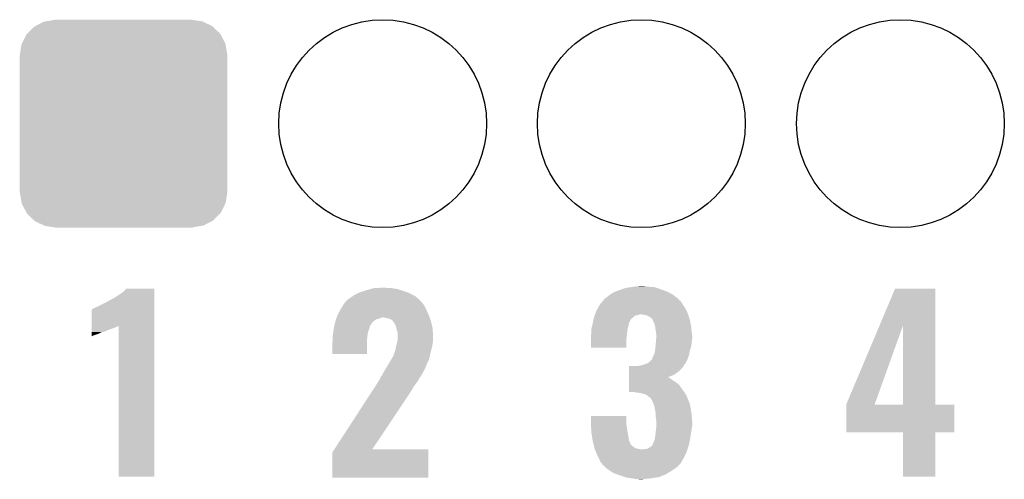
# Model space of a CAD drawing. Extents: x -1.3 to 24.2, y -3.9 to 39.2.
# Tile 21 of 34: x 5.6 to 11.3, y 21.1 to 23.8. Entities that reach past the tile are written whole.
import ezdxf

# ---------------------------------------------------------------- set-up
doc = ezdxf.new("R2010")
doc.units = 0
doc.layers.get('0').update_dxf_attribs({"linetype": 'CONTINUOUS'})
doc.layers.add('PRESSURE_26_CLICK_V100_GTO', color=14, linetype='CONTINUOUS')
doc.layers.add('PRESSURE_26_CLICK_V100_GTS', color=12, linetype='CONTINUOUS')

# ---------------------------------------------------------------- blocks, each defined once
blk = doc.blocks.new('ROUND_33')
blk.add_circle((0, 0), 0.602)
blk = doc.blocks.new('CUSTOM_46')
for points in [[(-0.512916, 0.564078), (-0.463036, 0.590212), (0.514762, 0.564078), (0.46108, 0.590212)], [(-0.463036, 0.590212), (-0.452138, 0.592028), (0.46108, 0.590212), (0.457348, 0.592028)], [(-0.452138, 0.592028), (-0.40005, 0.600706), (0.457348, 0.592028), (0.40005, 0.600706)], [(-0.40005, 0.600706), (-0.40005, 0.60198), (0.40005, 0.600706), (0.40005, 0.60198)], [(-0.58926, 0.463036), (-0.564078, 0.51476), (0.590212, 0.463036), (0.563112, 0.51476)], [(-0.564078, 0.51476), (-0.559382, 0.519598), (0.563112, 0.51476), (0.560576, 0.519598)], [(-0.559382, 0.519598), (-0.519598, 0.560576), (0.560576, 0.519598), (0.51837, 0.560576)], [(-0.519598, 0.560576), (-0.512916, 0.564078), (0.51837, 0.560576), (0.514762, 0.564078)], [(-0.600706, 0.40005), (-0.592028, 0.457348), (0.600706, 0.40005), (0.59116, 0.457348)], [(-0.592028, 0.457348), (-0.58926, 0.463036), (0.59116, 0.457348), (0.590212, 0.463036)], [(-0.60198, -0.40005), (-0.60198, 0.40005), (0.60198, -0.40005), (0.60198, 0.40005)], [(-0.591158, -0.457348), (-0.600706, -0.40005), (0.592028, -0.457348), (0.600706, -0.40005)], [(-0.590212, -0.463036), (-0.591158, -0.457348), (0.589258, -0.463036), (0.592028, -0.457348)], [(-0.563108, -0.514762), (-0.590212, -0.463036), (0.564078, -0.514762), (0.589258, -0.463036)], [(-0.560576, -0.519598), (-0.563108, -0.514762), (0.559382, -0.519598), (0.564078, -0.514762)], [(-0.518366, -0.560576), (-0.560576, -0.519598), (0.519598, -0.560576), (0.559382, -0.519598)], [(-0.51476, -0.564078), (-0.518366, -0.560576), (0.512914, -0.564078), (0.519598, -0.560576)], [(-0.461078, -0.590212), (-0.51476, -0.564078), (0.463036, -0.590212), (0.512914, -0.564078)], [(-0.457348, -0.592028), (-0.461078, -0.590212), (0.452136, -0.592028), (0.463036, -0.590212)], [(-0.40005, -0.600706), (-0.457348, -0.592028), (0.40005, -0.600706), (0.452136, -0.592028)], [(-0.40005, -0.60198), (-0.40005, -0.600706), (0.40005, -0.60198), (0.40005, -0.600706)]]:
    blk.add_solid(points)

msp = doc.modelspace()

# ---------------------------------------------------------------- linework, layer by layer
at = {"layer": 'PRESSURE_26_CLICK_V100_GTO'}
for points in [[(7.630164, 22.24786), (7.6835, 22.2504), (7.706362, 22.24786), (7.696202, 22.2504)], [(9.085582, 22.24786), (9.116046, 22.252938), (9.272522, 22.24786), (9.258302, 22.252938)], [(9.116046, 22.252938), (9.131298, 22.25548), (9.258302, 22.252938), (9.22782, 22.25548)], [(9.131298, 22.25548), (9.15543, 22.25802), (9.22782, 22.25548), (9.202422, 22.25802)], [(9.15543, 22.25802), (9.179562, 22.26056), (9.202422, 22.25802), (9.192262, 22.26056)], [(6.113782, 22.18436), (6.13918, 22.199598), (6.357618, 22.18436), (6.357618, 22.199598)], [(6.13918, 22.199598), (6.16966, 22.21992), (6.357618, 22.199598), (6.357618, 22.21992)], [(6.16966, 22.21992), (6.184902, 22.232622), (6.357618, 22.21992), (6.357618, 22.232622)], [(6.184902, 22.232622), (6.195046, 22.245296), (6.357618, 22.232622), (6.35762, 22.245296)], [(6.195046, 22.245296), (6.195066, 22.24532), (6.35762, 22.245296), (6.195066, 22.24532)], [(7.49046, 22.18944), (7.5086, 22.202138), (7.882888, 22.18944), (7.868918, 22.202138)], [(7.5086, 22.202138), (7.515862, 22.20722), (7.868918, 22.202138), (7.858756, 22.20722)], [(7.515862, 22.20722), (7.541262, 22.21992), (7.858756, 22.20722), (7.83336, 22.21992)], [(7.541262, 22.21992), (7.546342, 22.22246), (7.83336, 22.21992), (7.826248, 22.22246)], [(7.546342, 22.22246), (7.576824, 22.23262), (7.826248, 22.22246), (7.7978, 22.23262)], [(7.576824, 22.23262), (7.58444, 22.235158), (7.7978, 22.23262), (7.789552, 22.235158)], [(7.58444, 22.235158), (7.611876, 22.24278), (7.789552, 22.235158), (7.764782, 22.24278)], [(7.611876, 22.24278), (7.630164, 22.24786), (7.764782, 22.24278), (7.731762, 22.24786)], [(8.966206, 22.1869), (8.9789, 22.19452), (9.392154, 22.1869), (9.382248, 22.19452)], [(8.9789, 22.19452), (8.99414, 22.20722), (9.382248, 22.19452), (9.36574, 22.20722)], [(8.99414, 22.20722), (8.997948, 22.20976), (9.36574, 22.20722), (9.362438, 22.20976)], [(8.997948, 22.20976), (9.016998, 22.22246), (9.362438, 22.20976), (9.338856, 22.22246)], [(9.016998, 22.22246), (9.030206, 22.22754), (9.338856, 22.22246), (9.329422, 22.22754)], [(9.030206, 22.22754), (9.05002, 22.23516), (9.329422, 22.22754), (9.308086, 22.23516)], [(9.05002, 22.23516), (9.085582, 22.24786), (9.308086, 22.23516), (9.272522, 22.24786)], [(10.560126, 22.031828), (10.650226, 22.245296), (10.883908, 22.031828), (10.8839, 22.245296)], [(10.650226, 22.245296), (10.650238, 22.24532), (10.8839, 22.245296), (10.650238, 22.24532)], [(6.01218, 22.13356), (6.02488, 22.13864), (6.357616, 22.13356), (6.357616, 22.13864)], [(6.02488, 22.13864), (6.08076, 22.16658), (6.357616, 22.13864), (6.357618, 22.16658)], [(6.08076, 22.16658), (6.103618, 22.179282), (6.357618, 22.16658), (6.357618, 22.179282)], [(6.103618, 22.179282), (6.106164, 22.18182), (6.357618, 22.179282), (6.357618, 22.18182)], [(6.106164, 22.18182), (6.113782, 22.18436), (6.357618, 22.18182), (6.357618, 22.18436)], [(7.437122, 22.12594), (7.450182, 22.146258), (7.93242, 22.12594), (7.92226, 22.146258)], [(7.450182, 22.146258), (7.459982, 22.161502), (7.92226, 22.146258), (7.911374, 22.161502)], [(7.459982, 22.161502), (7.462518, 22.16404), (7.911374, 22.161502), (7.90956, 22.16404)], [(7.462518, 22.16404), (7.46506, 22.166582), (7.90956, 22.16404), (7.907018, 22.166582)], [(7.46506, 22.166582), (7.47268, 22.17674), (7.907018, 22.166582), (7.89686, 22.17674)], [(7.47268, 22.17674), (7.472682, 22.176742), (7.89686, 22.17674), (7.896858, 22.176742)], [(7.472682, 22.176742), (7.49046, 22.18944), (7.896858, 22.176742), (7.882888, 22.18944)], [(8.926068, 22.128482), (8.93826, 22.151336), (9.4361, 22.128482), (9.420864, 22.151336)], [(8.93826, 22.151336), (8.938262, 22.15134), (9.420864, 22.151336), (9.42086, 22.15134)], [(8.938262, 22.15134), (8.95519, 22.171656), (9.42086, 22.15134), (9.408162, 22.171656)], [(8.95519, 22.171656), (8.961544, 22.179282), (9.408162, 22.171656), (9.398004, 22.179282)], [(8.961544, 22.179282), (8.963662, 22.181824), (9.398004, 22.179282), (9.39673, 22.181824)], [(8.963662, 22.181824), (8.964928, 22.184354), (9.39673, 22.181824), (9.395462, 22.184354)], [(8.964928, 22.184354), (8.966206, 22.1869), (9.395462, 22.184354), (9.392154, 22.1869)], [(5.994408, 22.029402), (5.994424, 22.1234), (6.357614, 22.029402), (6.357616, 22.1234)], [(5.994424, 22.1234), (5.996946, 22.123406), (6.357616, 22.1234), (6.357616, 22.123406)], [(5.996946, 22.123406), (6.002024, 22.128482), (6.357616, 22.123406), (6.357616, 22.128482)], [(6.002024, 22.128482), (6.01218, 22.13356), (6.357616, 22.128482), (6.357616, 22.13356)], [(7.414418, 22.07768), (7.4168, 22.0853), (7.953104, 22.07768), (7.950382, 22.0853)], [(7.4168, 22.0853), (7.42061, 22.09292), (7.950382, 22.0853), (7.94766, 22.09292)], [(7.42061, 22.09292), (7.43458, 22.12086), (7.94766, 22.09292), (7.93496, 22.12086)], [(7.43458, 22.12086), (7.437122, 22.12594), (7.93496, 22.12086), (7.93242, 22.12594)], [(8.905242, 22.07768), (8.908868, 22.087836), (9.131298, 22.07768), (9.141456, 22.087836)], [(8.908868, 22.087836), (8.909776, 22.09038), (9.141456, 22.087836), (9.154158, 22.09038)], [(8.909776, 22.09038), (8.911588, 22.095458), (9.154158, 22.09038), (9.169398, 22.095458)], [(8.911588, 22.095458), (8.91159, 22.09546), (9.169398, 22.095458), (9.179558, 22.09546)], [(8.91159, 22.09546), (8.913402, 22.100538), (9.450494, 22.09546), (9.4488, 22.100538)], [(8.913402, 22.100538), (8.91794, 22.113242), (9.4488, 22.100538), (9.443028, 22.113242)], [(8.91794, 22.113242), (8.926068, 22.128482), (9.443028, 22.113242), (9.4361, 22.128482)], [(9.210038, 22.09038), (9.179558, 22.09546), (9.452188, 22.09038), (9.450494, 22.09546)], [(9.2202, 22.0853), (9.210038, 22.09038), (9.45388, 22.0853), (9.452188, 22.09038)], [(9.232898, 22.077682), (9.2202, 22.0853), (9.45642, 22.077682), (9.45388, 22.0853)], [(5.994406, 22.01672), (5.994408, 22.0218), (6.123938, 22.01672), (6.1341, 22.0218)], [(5.994408, 22.02434), (5.994408, 22.029402), (6.141718, 22.02434), (6.151848, 22.029402)], [(5.994408, 22.0218), (5.994408, 22.02434), (6.1341, 22.0218), (6.141718, 22.02434)], [(6.15188, 21.155684), (6.151848, 22.029402), (6.357596, 21.155684), (6.357614, 22.029402)], [(7.39851, 22.016716), (7.400034, 22.024338), (7.604758, 22.016716), (7.60476, 22.024338)], [(7.400034, 22.024338), (7.4041, 22.044662), (7.60476, 22.024338), (7.618308, 22.044662)], [(7.4041, 22.044662), (7.404892, 22.0472), (7.618308, 22.044662), (7.62, 22.0472)], [(7.404892, 22.0472), (7.408066, 22.057358), (7.62, 22.0472), (7.630158, 22.057358)], [(7.408066, 22.057358), (7.411242, 22.067518), (7.630158, 22.057358), (7.645396, 22.067518)], [(7.411242, 22.067518), (7.412036, 22.07006), (7.645396, 22.067518), (7.658098, 22.07006)], [(7.412036, 22.07006), (7.413624, 22.075138), (7.658098, 22.07006), (7.668258, 22.075138)], [(7.413624, 22.075138), (7.414418, 22.07768), (7.668258, 22.075138), (7.680958, 22.07768)], [(7.713978, 22.0726), (7.688578, 22.07768), (7.954918, 22.0726), (7.953104, 22.07768)], [(7.731756, 22.064982), (7.713978, 22.0726), (7.957638, 22.064982), (7.954918, 22.0726)], [(7.739382, 22.057358), (7.731756, 22.064982), (7.96036, 22.057358), (7.957638, 22.064982)], [(7.744454, 22.052286), (7.739382, 22.057358), (7.961554, 22.052286), (7.96036, 22.057358)], [(7.74446, 22.049742), (7.744454, 22.052286), (7.962154, 22.049742), (7.961554, 22.052286)], [(7.752078, 22.039582), (7.74446, 22.049742), (7.964544, 22.039582), (7.962154, 22.049742)], [(7.75716, 22.026882), (7.752078, 22.039582), (7.967532, 22.026882), (7.964544, 22.039582)], [(7.760624, 22.01418), (7.75716, 22.026882), (7.97052, 22.01418), (7.967532, 22.026882)], [(8.890634, 22.01418), (8.894444, 22.029418), (9.10082, 22.01418), (9.105898, 22.029418)], [(8.894444, 22.029418), (8.897618, 22.042118), (9.105898, 22.029418), (9.1059, 22.042118)], [(8.897618, 22.042118), (8.89762, 22.04212), (9.1059, 22.042118), (9.1059, 22.04212)], [(8.89762, 22.04212), (8.899252, 22.049738), (9.1059, 22.04212), (9.110978, 22.049738)], [(8.899252, 22.049738), (8.90034, 22.054816), (9.110978, 22.049738), (9.113518, 22.054816)], [(8.90034, 22.054816), (8.900886, 22.057358), (9.113518, 22.054816), (9.11352, 22.057358)], [(8.900886, 22.057358), (8.903606, 22.070056), (9.11352, 22.057358), (9.121138, 22.070056)], [(8.903606, 22.070056), (8.905242, 22.07768), (9.121138, 22.070056), (9.131298, 22.07768)], [(9.243058, 22.067518), (9.232898, 22.077682), (9.459808, 22.067518), (9.45642, 22.077682)], [(9.245598, 22.06244), (9.243058, 22.067518), (9.4615, 22.06244), (9.459808, 22.067518)], [(9.25322, 22.0472), (9.245598, 22.06244), (9.46419, 22.0472), (9.4615, 22.06244)], [(9.258298, 22.031962), (9.25322, 22.0472), (9.46688, 22.031962), (9.46419, 22.0472)], [(9.260254, 22.019262), (9.258298, 22.031962), (9.46912, 22.019262), (9.46688, 22.031962)], [(10.368282, 21.577304), (10.560126, 22.031828), (10.532666, 21.577304), (10.695898, 22.031828)], [(10.695916, 21.57222), (10.695898, 22.031828), (10.883924, 21.57222), (10.883908, 22.031828)], [(5.9944, 21.97608), (5.994402, 21.9837), (6.01218, 21.97608), (6.035038, 21.9837)], [(5.9944, 21.971), (5.9944, 21.97608), (5.99948, 21.971), (6.01218, 21.97608)], [(5.9944, 21.9685), (5.9944, 21.971), (5.9944, 21.9685), (5.99948, 21.971)], [(5.994402, 21.99386), (5.994404, 22.00402), (6.062976, 21.99386), (6.08838, 22.00402)], [(5.994402, 21.993858), (5.994402, 21.99386), (6.055356, 21.993858), (6.062976, 21.99386)], [(5.994402, 21.9837), (5.994402, 21.993858), (6.035038, 21.9837), (6.055356, 21.993858)], [(5.994404, 22.00402), (5.994406, 22.01164), (6.08838, 22.00402), (6.1087, 22.01164)], [(5.994406, 22.01164), (5.994406, 22.01672), (6.1087, 22.01164), (6.123938, 22.01672)], [(7.3914, 21.971), (7.393576, 21.986238), (7.592694, 21.971), (7.5946, 21.986238)], [(7.3914, 21.96592), (7.3914, 21.971), (7.59206, 21.96592), (7.592694, 21.971)], [(7.3914, 21.943062), (7.3914, 21.96592), (7.58952, 21.943062), (7.59206, 21.96592)], [(7.393576, 21.986238), (7.396116, 22.00402), (7.5946, 21.986238), (7.599678, 22.00402)], [(7.396116, 22.00402), (7.39648, 22.006558), (7.599678, 22.00402), (7.600692, 22.006558)], [(7.39648, 22.006558), (7.39851, 22.016716), (7.600692, 22.006558), (7.604758, 22.016716)], [(7.76478, 21.99894), (7.760624, 22.01418), (7.971324, 21.99894), (7.97052, 22.01418)], [(7.76732, 21.988782), (7.76478, 21.99894), (7.971858, 21.988782), (7.971324, 21.99894)], [(7.76732, 21.965922), (7.76732, 21.988782), (7.97306, 21.965922), (7.971858, 21.988782)], [(7.76732, 21.945602), (7.76732, 21.965922), (7.97306, 21.945602), (7.97306, 21.965922)], [(8.88746, 21.973542), (8.887966, 21.97608), (9.095486, 21.973542), (9.09574, 21.97608)], [(8.88746, 21.950682), (8.88746, 21.973542), (9.0932, 21.950682), (9.095486, 21.973542)], [(8.887966, 21.97608), (8.89, 21.986242), (9.09574, 21.97608), (9.096868, 21.986242)], [(8.89, 22.011642), (8.890634, 22.01418), (9.100396, 22.011642), (9.10082, 22.01418)], [(8.89, 21.998942), (8.89, 22.011642), (9.09828, 21.998942), (9.100396, 22.011642)], [(8.89, 21.986242), (8.89, 21.998942), (9.096868, 21.986242), (9.09828, 21.998942)], [(9.26338, 21.99894), (9.260254, 22.019262), (9.471154, 21.99894), (9.46912, 22.019262)], [(9.26592, 21.98116), (9.26338, 21.99894), (9.472932, 21.98116), (9.471154, 21.99894)], [(9.26592, 21.968462), (9.26592, 21.98116), (9.4742, 21.968462), (9.472932, 21.98116)], [(9.26592, 21.958298), (9.26592, 21.968462), (9.4742, 21.958298), (9.4742, 21.968462)], [(7.38886, 21.932902), (7.391398, 21.943058), (7.589516, 21.932902), (7.58952, 21.943058)], [(7.38886, 21.866884), (7.38886, 21.932902), (7.589496, 21.866884), (7.589516, 21.932902)], [(7.391398, 21.943058), (7.3914, 21.943062), (7.58952, 21.943058), (7.58952, 21.943062)], [(7.75716, 21.90496), (7.758428, 21.910038), (7.966528, 21.90496), (7.96798, 21.910038)], [(7.758428, 21.910038), (7.762874, 21.92782), (7.96798, 21.910038), (7.97052, 21.92782)], [(7.762874, 21.92782), (7.766684, 21.943058), (7.97052, 21.92782), (7.97306, 21.943058)], [(7.766684, 21.943058), (7.76732, 21.945602), (7.97306, 21.943058), (7.97306, 21.945602)], [(8.88746, 21.902444), (8.88746, 21.950682), (9.093176, 21.902444), (9.0932, 21.950682)], [(9.26084, 21.90242), (9.261854, 21.912578), (9.466072, 21.90242), (9.46912, 21.912578)], [(9.261854, 21.912578), (9.26338, 21.92782), (9.46912, 21.912578), (9.470812, 21.92782)], [(9.26338, 21.92782), (9.264014, 21.93544), (9.470812, 21.92782), (9.47166, 21.93544)], [(9.264014, 21.93544), (9.265496, 21.95322), (9.47166, 21.93544), (9.4742, 21.95322)], [(9.265496, 21.95322), (9.26592, 21.958298), (9.4742, 21.95322), (9.4742, 21.958298)], [(7.589496, 21.86686), (7.38886, 21.866884), (7.589496, 21.86686), (7.589496, 21.866884)], [(7.739018, 21.849078), (7.741922, 21.854158), (7.95274, 21.849078), (7.953934, 21.854158)], [(7.741922, 21.854158), (7.74446, 21.856704), (7.953934, 21.854158), (7.954534, 21.856704)], [(7.74446, 21.856704), (7.744462, 21.864324), (7.954534, 21.856704), (7.956326, 21.864324)], [(7.744462, 21.864324), (7.74954, 21.874482), (7.956326, 21.864324), (7.958716, 21.874482)], [(7.74954, 21.874482), (7.75462, 21.88972), (7.958716, 21.874482), (7.962302, 21.88972)], [(7.75462, 21.88972), (7.755042, 21.89226), (7.962302, 21.88972), (7.9629, 21.89226)], [(7.755042, 21.89226), (7.75716, 21.90496), (7.9629, 21.89226), (7.966528, 21.90496)], [(9.093176, 21.90242), (8.88746, 21.902444), (9.093176, 21.90242), (9.093176, 21.902444)], [(9.2456, 21.849082), (9.253222, 21.861778), (9.4518, 21.849082), (9.456416, 21.861778)], [(9.253222, 21.86178), (9.2583, 21.879562), (9.456418, 21.86178), (9.459974, 21.879562)], [(9.253222, 21.861778), (9.253222, 21.86178), (9.456416, 21.861778), (9.456418, 21.86178)], [(9.2583, 21.879562), (9.259146, 21.887182), (9.459974, 21.879562), (9.4615, 21.887182)], [(9.259146, 21.887182), (9.26084, 21.90242), (9.4615, 21.887182), (9.466072, 21.90242)], [(7.700006, 21.783038), (7.706358, 21.7932), (7.92734, 21.783038), (7.931246, 21.7932)], [(7.706358, 21.7932), (7.71906, 21.81606), (7.931246, 21.7932), (7.940038, 21.81606)], [(7.71906, 21.81606), (7.719062, 21.816064), (7.940038, 21.81606), (7.94004, 21.816064)], [(7.719062, 21.816064), (7.726996, 21.828758), (7.94004, 21.816064), (7.94766, 21.828758)], [(7.726996, 21.828758), (7.73176, 21.83638), (7.94766, 21.828758), (7.949184, 21.83638)], [(7.73176, 21.83638), (7.734662, 21.841458), (7.949184, 21.83638), (7.9502, 21.841458)], [(7.734662, 21.841458), (7.737564, 21.846536), (7.9502, 21.841458), (7.952738, 21.846536)], [(7.737564, 21.846536), (7.739018, 21.849078), (7.952738, 21.846536), (7.95274, 21.849078)], [(9.108462, 21.78812), (9.108464, 21.79574), (9.418318, 21.78812), (9.42403, 21.79574)], [(9.154162, 21.79574), (9.16686, 21.79828), (9.42403, 21.79574), (9.425936, 21.79828)], [(9.16686, 21.79828), (9.16687, 21.798282), (9.425936, 21.79828), (9.425938, 21.798282)], [(9.16687, 21.798282), (9.182102, 21.800822), (9.425938, 21.798282), (9.427208, 21.800822)], [(9.182102, 21.800822), (9.204908, 21.808424), (9.427208, 21.800822), (9.431014, 21.808424)], [(9.204908, 21.808424), (9.204956, 21.80844), (9.431014, 21.808424), (9.433544, 21.80844)], [(9.204956, 21.80844), (9.212584, 21.810982), (9.433544, 21.80844), (9.434816, 21.810982)], [(9.212584, 21.810982), (9.227822, 21.821142), (9.434816, 21.810982), (9.439902, 21.821142)], [(9.227822, 21.821142), (9.237986, 21.83384), (9.439902, 21.821142), (9.44626, 21.83384)], [(9.237986, 21.83384), (9.240526, 21.833856), (9.44626, 21.83384), (9.446264, 21.833856)], [(9.240526, 21.833856), (9.243062, 21.838922), (9.446264, 21.833856), (9.448106, 21.838922)], [(9.243062, 21.838922), (9.2456, 21.849082), (9.448106, 21.838922), (9.4518, 21.849082)], [(7.668266, 21.732246), (7.675878, 21.73986), (7.896866, 21.732246), (7.904476, 21.73986)], [(7.675878, 21.73986), (7.675882, 21.739864), (7.904476, 21.73986), (7.904476, 21.739864)], [(7.675882, 21.739864), (7.679688, 21.747476), (7.904476, 21.739864), (7.90702, 21.747476)], [(7.679688, 21.747476), (7.68096, 21.750022), (7.90702, 21.747476), (7.909558, 21.750022)], [(7.68096, 21.750022), (7.6835, 21.755098), (7.909558, 21.750022), (7.91229, 21.755098)], [(7.6835, 21.755098), (7.69366, 21.77288), (7.91229, 21.755098), (7.921868, 21.77288)], [(7.69366, 21.77288), (7.700006, 21.783038), (7.921868, 21.77288), (7.92734, 21.783038)], [(9.108452, 21.732216), (9.108454, 21.73986), (9.33455, 21.732216), (9.35482, 21.73986)], [(9.108454, 21.73986), (9.108456, 21.75002), (9.35482, 21.73986), (9.375138, 21.75002)], [(9.108456, 21.75002), (9.108458, 21.76272), (9.375138, 21.75002), (9.39292, 21.76272)], [(9.108458, 21.76272), (9.108462, 21.78812), (9.39292, 21.76272), (9.418318, 21.78812)], [(7.623302, 21.65604), (7.63981, 21.681438), (7.8486, 21.65604), (7.863838, 21.681438)], [(7.63981, 21.681438), (7.65302, 21.70176), (7.863838, 21.681438), (7.87908, 21.70176)], [(7.65302, 21.70176), (7.662162, 21.716998), (7.87908, 21.70176), (7.889238, 21.716998)], [(7.662162, 21.716998), (7.66826, 21.727162), (7.889238, 21.716998), (7.89432, 21.727162)], [(7.66826, 21.727162), (7.668264, 21.732236), (7.89432, 21.727162), (7.896858, 21.732236)], [(7.668264, 21.732236), (7.668266, 21.732246), (7.896858, 21.732236), (7.896866, 21.732246)], [(9.10844, 21.645904), (9.108444, 21.68144), (9.428464, 21.645904), (9.40308, 21.68144)], [(9.108444, 21.68144), (9.108446, 21.69414), (9.40308, 21.68144), (9.39038, 21.69414)], [(9.108446, 21.69414), (9.108448, 21.7043), (9.39038, 21.69414), (9.37768, 21.7043)], [(9.108448, 21.7043), (9.10845, 21.711918), (9.37768, 21.7043), (9.364982, 21.711918)], [(9.10845, 21.71954), (9.108452, 21.729698), (9.35482, 21.71954), (9.339582, 21.729698)], [(9.10845, 21.711918), (9.10845, 21.71954), (9.364982, 21.711918), (9.35482, 21.71954)], [(9.108452, 21.729698), (9.108452, 21.732216), (9.339582, 21.729698), (9.33455, 21.732216)], [(7.400418, 21.31314), (7.60514, 21.6281), (7.620046, 21.31314), (7.83082, 21.6281)], [(7.60514, 21.6281), (7.623302, 21.65604), (7.83082, 21.6281), (7.8486, 21.65604)], [(9.141456, 21.64588), (9.10844, 21.645904), (9.42848, 21.64588), (9.428464, 21.645904)], [(9.143994, 21.643346), (9.141456, 21.64588), (9.430064, 21.643346), (9.42848, 21.64588)], [(9.146538, 21.64334), (9.143994, 21.643346), (9.430068, 21.64334), (9.430064, 21.643346)], [(9.169398, 21.6408), (9.146538, 21.64334), (9.431656, 21.6408), (9.430068, 21.64334)], [(9.18972, 21.63572), (9.169398, 21.6408), (9.434832, 21.63572), (9.431656, 21.6408)], [(9.2075, 21.630642), (9.18972, 21.63572), (9.438006, 21.630642), (9.434832, 21.63572)], [(9.21385, 21.625562), (9.2075, 21.630642), (9.44118, 21.625562), (9.438006, 21.630642)], [(9.2202, 21.62048), (9.21385, 21.625562), (9.443214, 21.62048), (9.44118, 21.625562)], [(9.230358, 21.61286), (9.2202, 21.62048), (9.446262, 21.61286), (9.443214, 21.62048)], [(9.235438, 21.607778), (9.230358, 21.61286), (9.448294, 21.607778), (9.446262, 21.61286)], [(9.237978, 21.602704), (9.235438, 21.607778), (9.450324, 21.602704), (9.448294, 21.607778)], [(9.240518, 21.600158), (9.237978, 21.602704), (9.451342, 21.600158), (9.450324, 21.602704)], [(9.24814, 21.58238), (9.240518, 21.600158), (9.458452, 21.58238), (9.451342, 21.600158)], [(9.250998, 21.574758), (9.24814, 21.58238), (9.4615, 21.574758), (9.458452, 21.58238)], [(9.255758, 21.562062), (9.250998, 21.574758), (9.463618, 21.562062), (9.4615, 21.574758)], [(10.36828, 21.572248), (10.368282, 21.577304), (10.530852, 21.572248), (10.532666, 21.577304)], [(10.36828, 21.57222), (10.36828, 21.572248), (10.695916, 21.57222), (10.530852, 21.572248)], [(10.36828, 21.572196), (10.36828, 21.57222), (10.99312, 21.572196), (10.883924, 21.57222)], [(10.36828, 21.412224), (10.36828, 21.572196), (10.993096, 21.412224), (10.99312, 21.572196)], [(9.258898, 21.54428), (9.255758, 21.562062), (9.46658, 21.54428), (9.463618, 21.562062)], [(9.26338, 21.518882), (9.258898, 21.54428), (9.470488, 21.518882), (9.46658, 21.54428)], [(9.26338, 21.511262), (9.26338, 21.518882), (9.47166, 21.511262), (9.470488, 21.518882)], [(9.26338, 21.498562), (9.26338, 21.511262), (9.472508, 21.498562), (9.47166, 21.511262)], [(8.88746, 21.46808), (8.887482, 21.506156), (9.0932, 21.46808), (9.0932, 21.506156)], [(8.888038, 21.455378), (8.88746, 21.46808), (9.0932, 21.455378), (9.0932, 21.46808)], [(8.887482, 21.506156), (8.887484, 21.50618), (9.0932, 21.506156), (8.887484, 21.50618)], [(8.888732, 21.44014), (8.888038, 21.455378), (9.09574, 21.44014), (9.0932, 21.455378)], [(9.26592, 21.483322), (9.26338, 21.498562), (9.473524, 21.483322), (9.472508, 21.498562)], [(9.26592, 21.473162), (9.26592, 21.483322), (9.4742, 21.473162), (9.473524, 21.483322)], [(9.26592, 21.447758), (9.26592, 21.473162), (9.4742, 21.447758), (9.4742, 21.473162)], [(8.88954, 21.42236), (8.888732, 21.44014), (9.09828, 21.42236), (9.09574, 21.44014)], [(8.89, 21.412202), (8.88954, 21.42236), (9.100186, 21.412202), (9.09828, 21.42236)], [(8.894814, 21.38172), (8.89, 21.412202), (9.1059, 21.38172), (9.100186, 21.412202)], [(9.259146, 21.38426), (9.26084, 21.394418), (9.46404, 21.38426), (9.465602, 21.394418)], [(9.26084, 21.394418), (9.26338, 21.41728), (9.465602, 21.394418), (9.46912, 21.41728)], [(9.26338, 21.41728), (9.265354, 21.43506), (9.46912, 21.41728), (9.47166, 21.43506)], [(9.265354, 21.43506), (9.26592, 21.440142), (9.47166, 21.43506), (9.472676, 21.440142)], [(9.26592, 21.440142), (9.26592, 21.447758), (9.472676, 21.440142), (9.4742, 21.447758)], [(10.695916, 21.4122), (10.36828, 21.412224), (10.993096, 21.4122), (10.993096, 21.412224)], [(10.695918, 21.412176), (10.695916, 21.4122), (10.8839, 21.412176), (10.993096, 21.4122)], [(10.69594, 21.155684), (10.695918, 21.412176), (10.883876, 21.155684), (10.8839, 21.412176)], [(8.89762, 21.36394), (8.894814, 21.38172), (9.108442, 21.36394), (9.1059, 21.38172)], [(8.897622, 21.363938), (8.89762, 21.36394), (9.108442, 21.363938), (9.108442, 21.36394)], [(8.901208, 21.348696), (8.897622, 21.363938), (9.11606, 21.348696), (9.108442, 21.363938)], [(8.901806, 21.346156), (8.901208, 21.348696), (9.116062, 21.346156), (9.11606, 21.348696)], [(8.903, 21.34108), (8.901806, 21.346156), (9.118606, 21.34108), (9.116062, 21.346156)], [(8.903598, 21.338538), (8.903, 21.34108), (9.123678, 21.338538), (9.118606, 21.34108)], [(8.90539, 21.33092), (8.903598, 21.338538), (9.131302, 21.33092), (9.123678, 21.338538)], [(9.243062, 21.336004), (9.246106, 21.343618), (9.45404, 21.336004), (9.45642, 21.343618)], [(9.246106, 21.343618), (9.24814, 21.348704), (9.45642, 21.343618), (9.457372, 21.348704)], [(9.24814, 21.348704), (9.248146, 21.351246), (9.457372, 21.348704), (9.45785, 21.351246)], [(9.248146, 21.351246), (9.25068, 21.353784), (9.45785, 21.351246), (9.458326, 21.353784)], [(9.25068, 21.353784), (9.25576, 21.366482), (9.458326, 21.353784), (9.460706, 21.366482)], [(9.25576, 21.366482), (9.2583, 21.37918), (9.460706, 21.366482), (9.463086, 21.37918)], [(9.2583, 21.37918), (9.259146, 21.38426), (9.463086, 21.37918), (9.46404, 21.38426)], [(7.38886, 21.150604), (7.388864, 21.295364), (7.945096, 21.150604), (7.945116, 21.295364)], [(7.388864, 21.295364), (7.400402, 21.313116), (7.945116, 21.295364), (7.94512, 21.313116)], [(7.400402, 21.313116), (7.400418, 21.31314), (7.94512, 21.313116), (7.620046, 21.31314)], [(8.907184, 21.3233), (8.90539, 21.33092), (9.141462, 21.3233), (9.131302, 21.33092)], [(8.90778, 21.320762), (8.907184, 21.3233), (9.146538, 21.320762), (9.141462, 21.3233)], [(8.908758, 21.31822), (8.90778, 21.320762), (9.151622, 21.31822), (9.146538, 21.320762)], [(8.910712, 21.31314), (8.908758, 21.31822), (9.182102, 21.31314), (9.151622, 21.31822)], [(8.91462, 21.30298), (8.910712, 21.31314), (9.44372, 21.30298), (9.446894, 21.31314)], [(8.92048, 21.28774), (8.91462, 21.30298), (9.436608, 21.28774), (9.44372, 21.30298)], [(8.93191, 21.26488), (8.92048, 21.28774), (9.42594, 21.26488), (9.436608, 21.28774)], [(9.182102, 21.31314), (9.192262, 21.313142), (9.446894, 21.31314), (9.446894, 21.313142)], [(9.192262, 21.313142), (9.199884, 21.31568), (9.446894, 21.313142), (9.447688, 21.31568)], [(9.199884, 21.31568), (9.210044, 21.315682), (9.447688, 21.31568), (9.447688, 21.315682)], [(9.210044, 21.315682), (9.220198, 21.32076), (9.447688, 21.315682), (9.449276, 21.32076)], [(9.220198, 21.32076), (9.2329, 21.32838), (9.449276, 21.32076), (9.451656, 21.32838)], [(9.2329, 21.32838), (9.243062, 21.336004), (9.451656, 21.32838), (9.45404, 21.336004)], [(8.93318, 21.26234), (8.93191, 21.26488), (9.424414, 21.26234), (9.42594, 21.26488)], [(8.943338, 21.239484), (8.93318, 21.26234), (9.410698, 21.239484), (9.424414, 21.26234)], [(8.953494, 21.229326), (8.943338, 21.239484), (9.404602, 21.229326), (9.410698, 21.239484)], [(8.9535, 21.226784), (8.953494, 21.229326), (9.403076, 21.226784), (9.404602, 21.229326)], [(8.953508, 21.226778), (8.9535, 21.226784), (9.403074, 21.226778), (9.403076, 21.226784)], [(8.95628, 21.224236), (8.953508, 21.226778), (9.398002, 21.224236), (9.403074, 21.226778)], [(8.96736, 21.214078), (8.95628, 21.224236), (9.390378, 21.214078), (9.398002, 21.224236)], [(8.98121, 21.20138), (8.96736, 21.214078), (9.3726, 21.20138), (9.390378, 21.214078)], [(8.983978, 21.198842), (8.98121, 21.20138), (9.368792, 21.198842), (9.3726, 21.20138)], [(9.003738, 21.18614), (8.983978, 21.198842), (9.349742, 21.18614), (9.368792, 21.198842)], [(9.019538, 21.175982), (9.003738, 21.18614), (9.332328, 21.175982), (9.349742, 21.18614)], [(9.040878, 21.16836), (9.019538, 21.175982), (9.319264, 21.16836), (9.332328, 21.175982)], [(9.0551, 21.16328), (9.040878, 21.16836), (9.306562, 21.16328), (9.319264, 21.16836)], [(6.357596, 21.15566), (6.15188, 21.155684), (6.357596, 21.15566), (6.357596, 21.155684)], [(7.945096, 21.15058), (7.38886, 21.150604), (7.945096, 21.15058), (7.945096, 21.150604)], [(9.085584, 21.15312), (9.0551, 21.16328), (9.281158, 21.15312), (9.306562, 21.16328)], [(9.093198, 21.150582), (9.085584, 21.15312), (9.265084, 21.150582), (9.281158, 21.15312)], [(9.12876, 21.1455), (9.093198, 21.150582), (9.232902, 21.1455), (9.265084, 21.150582)], [(9.143998, 21.14296), (9.12876, 21.1455), (9.207502, 21.14296), (9.232902, 21.1455)], [(9.166858, 21.14042), (9.156698, 21.14296), (9.182102, 21.14042), (9.207502, 21.14296)], [(10.883876, 21.15566), (10.69594, 21.155684), (10.883876, 21.15566), (10.883876, 21.155684)]]:
    msp.add_solid(points, dxfattribs=at)

# ---------------------------------------------------------------- block references
at = {"layer": 'PRESSURE_26_CLICK_V100_GTS'}
for name, p in [('CUSTOM_46', (6.17982, 23.20036)), ('ROUND_33', (7.68096, 23.20036)), ('ROUND_33', (9.17956, 23.20036)), ('ROUND_33', (10.6807, 23.20036))]:
    msp.add_blockref(name, p, dxfattribs=at)

doc.saveas('drawing.dxf')
